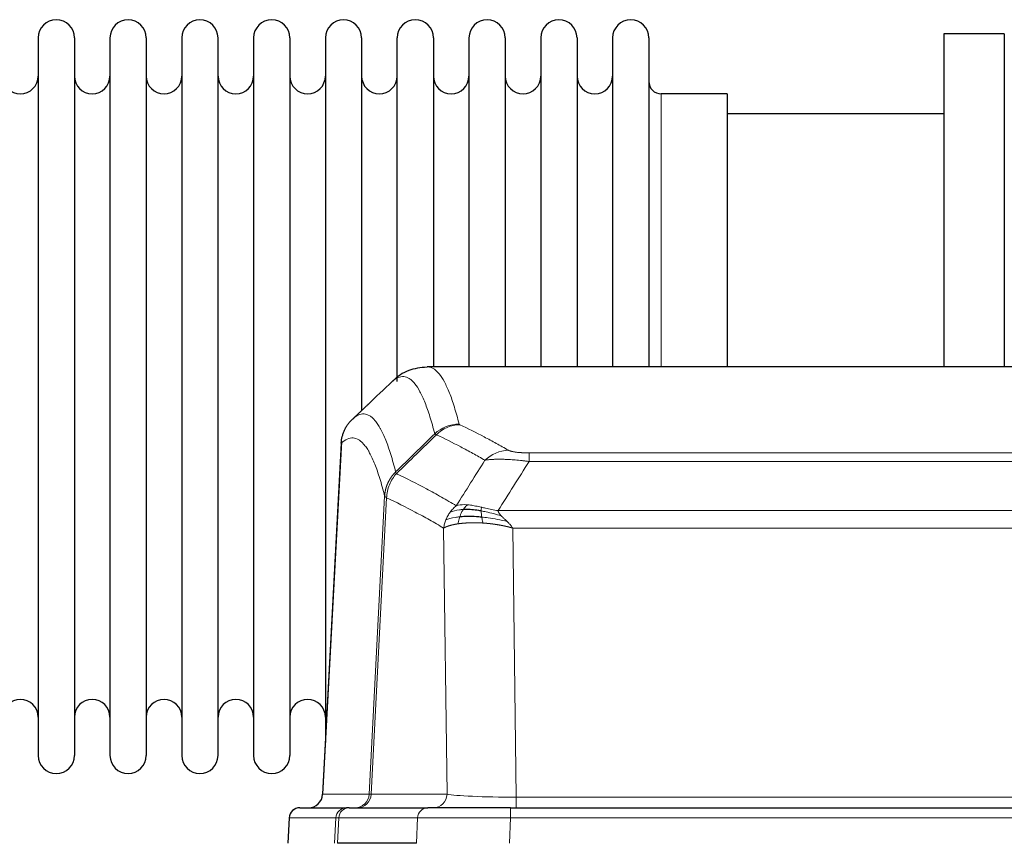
# Model space of a CAD drawing. Header units: inches. Extents: x 0 to 20790, y -12 to 14700.
# Tile 70 of 184: x 1871 to 2148, y 12133 to 12364. Entities that reach past the tile are written whole.
import ezdxf

# ---------------------------------------------------------------- set-up
doc = ezdxf.new("R2010")
doc.units = ezdxf.units.IN
doc.layers.add('1', color=7, linetype='Continuous', true_color=0xffffff)

msp = doc.modelspace()

# ---------------------------------------------------------------- linework, layer by layer
at = {"layer": '1', "color": 2, "linetype": 'Continuous', "lineweight": 25}
for p, q in [((2148.169, 12360.324), (2131.169, 12360.324)), ((2131.169, 12360.324), (2131.169, 12266.726)), ((2148.169, 12360.324), (2148.169, 12266.726)), ((1876.369, 12359.224), (1876.369, 12157.424)), ((1886.569, 12359.224), (1886.569, 12157.424)), ((1896.569, 12359.224), (1896.569, 12157.424)), ((1906.769, 12359.224), (1906.769, 12157.424)), ((1916.769, 12359.224), (1916.769, 12157.424)), ((1926.969, 12157.424), (1926.969, 12359.224)), ((1936.969, 12359.224), (1936.969, 12157.424)), ((1947.169, 12359.224), (1947.169, 12157.424)), ((1957.169, 12359.224), (1957.169, 12258.324)), ((1967.369, 12359.224), (1967.369, 12258.324)), ((1977.369, 12262.543), (1977.369, 12359.224)), ((1987.569, 12359.224), (1987.569, 12266.725)), ((1997.569, 12359.224), (1997.569, 12266.725)), ((2007.769, 12359.224), (2007.769, 12266.725)), ((2017.769, 12359.224), (2017.769, 12266.725)), ((2027.969, 12359.224), (2027.969, 12266.725)), ((2037.969, 12359.224), (2037.969, 12266.725)), ((2048.169, 12359.224), (2048.169, 12266.725)), ((2070.169, 12343.474), (2051.669, 12343.474)), ((2070.169, 12343.474), (2070.169, 12266.72)), ((2131.169, 12337.824), (2070.164, 12337.824)), ((2248.523, 12266.719), (1985.815, 12266.719)), ((1957.169, 12258.324), (1957.169, 12161.103)), ((1967.369, 12258.324), (1967.369, 12254.343)), ((1961.667, 12245.699), (1956.393, 12146.507)), ((1950.022, 12142.719), (1963.133, 12142.719)), ((1963.83, 12142.719), (1963.133, 12142.719)), ((1963.83, 12142.719), (1986.004, 12142.719)), ((2009.259, 12142.719), (1986.004, 12142.719)), ((2009.259, 12142.719), (2225.079, 12142.719)), ((1947.011, 12139.878), (1946.631, 12132.719)), ((1982.804, 12132.719), (1960.55, 12132.719))]:
    msp.add_line(p, q, dxfattribs=at)
at = {"layer": '1', "color": 110, "linetype": 'Continuous', "lineweight": 13}
for p, q in [((2051.669, 12343.474), (2051.669, 12266.72)), ((1961.653, 12245.205), (1956.406, 12146.51)), ((2014.498, 12242.512), (2219.84, 12242.512)), ((2014.498, 12240.096), (2014.498, 12242.512)), ((2219.84, 12240.096), (2014.498, 12240.096)), ((1969.472, 12146.51), (1973.848, 12230.378)), ((1974.405, 12229.902), (1970.053, 12146.51)), ((2005.766, 12226.266), (2228.572, 12226.266)), ((1991.405, 12146.51), (1990.447, 12221.357)), ((2224.459, 12221.367), (2009.879, 12221.367)), ((2009.879, 12221.367), (2010.848, 12145.684)), ((1956.406, 12146.51), (1969.472, 12146.51)), ((1970.053, 12146.51), (1991.405, 12146.51)), ((2010.848, 12145.684), (2223.491, 12145.684)), ((2010.848, 12142.719), (2010.848, 12145.684)), ((2009.259, 12139.876), (2009.259, 12142.719)), ((1947.028, 12139.876), (1946.647, 12132.719)), ((1960.139, 12139.876), (1947.028, 12139.876)), ((1959.765, 12132.719), (1960.139, 12139.876)), ((1960.923, 12139.876), (1960.55, 12132.719)), ((1983.097, 12139.876), (1960.923, 12139.876)), ((1982.804, 12132.719), (1983.097, 12139.876)), ((2009.259, 12139.876), (2008.966, 12132.719)), ((2225.079, 12139.876), (2009.259, 12139.876))]:
    msp.add_line(p, q, dxfattribs=at)
at = {"layer": '1', "color": 2, "linetype": 'Continuous', "lineweight": 25}
for centre, radius, start, end in [((1881.469, 12359.224), 5.1, 0, 180), ((1901.669, 12359.224), 5.1, 0, 180), ((1921.869, 12359.224), 5.1, 0, 180), ((1942.069, 12359.224), 5.1, 0, 180), ((1962.269, 12359.224), 5.1, 0, 180), ((1982.469, 12359.224), 5.1, 0, 180), ((2002.669, 12359.224), 5.1, 0, 180), ((2022.869, 12359.224), 5.1, 0, 180), ((2043.069, 12359.224), 5.1, 0, 180), ((1871.369, 12348.474), 5, 180, 0), ((1891.569, 12348.474), 5, 180, 0), ((1911.769, 12348.474), 5, 180, 0), ((1931.969, 12348.474), 5, 180, 0), ((1952.169, 12348.474), 5, 180, 0), ((1972.369, 12348.474), 5, 180, 0), ((1992.569, 12348.474), 5, 180, 0), ((2012.769, 12348.474), 5, 180, 0), ((2032.969, 12348.474), 5, 180, 0), ((2051.669, 12346.974), 3.5, 180, 270), ((1871.369, 12168.174), 5, 0, 180), ((1891.569, 12168.174), 5, 0, 180), ((1911.769, 12168.174), 5, 0, 180), ((1931.969, 12168.174), 5, 0, 180), ((1952.169, 12168.174), 5, 0, 180), ((1881.469, 12157.424), 5.1, 180, 0), ((1901.669, 12157.424), 5.1, 180, 0), ((1921.869, 12157.424), 5.1, 180, 0), ((1942.069, 12157.424), 5.1, 180, 0), ((1950.007, 12139.719), 3, 90, 176.75083)]:
    msp.add_arc(centre, radius, start, end, dxfattribs=at)
at = {"layer": '1', "color": 110, "linetype": 'Continuous', "lineweight": 13}
for centre, major_axis, ratio, start_param, end_param in [((1994.802, 12240.663), (-9.695, -2.45), 0.9931439, 4.4664808, 5.2238901), ((1994.99, 12240.502), (-4.281, -9.037), 0.9659395, 3.5975691, 4.3432065), ((2008.651, 12233.356), (-4.97, -8.677), 0.9635717, 3.6779385, 4.4208965), ((1965.48, 12146.719), (0, 4), 0.9993908, 3.1415927, 4.6600291), ((1966.177, 12146.719), (0, 4), 0.9702957, 3.1415927, 4.6600291), ((1989.498, 12146.719), (20.038, 0.208), 0.001459, 3.1763609, 3.3855124), ((1987.529, 12146.719), (0, 4), 0.9702957, 3.1415927, 4.6600291), ((2010.768, 12146.719), (-20.002, 0.052), 0.0517476, 0.2535919, 1.5749043), ((1950.022, 12139.719), (0, 3), 0.9993908, 0, 1.5184364), ((1963.133, 12139.719), (0, 3), 0.9993908, 0, 1.5184364), ((1963.83, 12139.719), (0, 3), 0.9702957, 0, 1.5184364), ((1986.004, 12139.719), (0, 3), 0.9702957, 0, 1.5184364), ((1987.151, 12139.719), (-27.029, 0.156), 0.000812, 6.0391366, 6.248288), ((2009.31, 12139.719), (-27.018, 0.123), 0.0058026, 4.7143189, 6.0386286)]:
    msp.add_ellipse(centre, major_axis=major_axis, ratio=ratio, start_param=start_param, end_param=end_param, dxfattribs=at)
at = {"layer": '1', "color": 2, "linetype": 'Continuous', "lineweight": 25}
msp.add_ellipse((1952.413, 12146.719), major_axis=(0, 4), ratio=0.9993908, start_param=3.1415927, end_param=4.6600291, dxfattribs=at)
for points, knots in [([(1985.798, 12266.604), (1983.848, 12266.509), (1980.286, 12265.938), (1977.238, 12263.851), (1976.266, 12262.819), (1976.164, 12262.703)], [0, 0, 0, 0, 0.4445355, 0.938314, 1, 1, 1, 1]), ([(1961.653, 12245.205), (1961.683, 12245.837), (1961.773, 12246.464), (1961.996, 12247.383), (1962.085, 12247.685), (1962.291, 12248.28), (1962.408, 12248.572), (1962.669, 12249.143), (1962.813, 12249.422), (1963.128, 12249.965), (1963.298, 12250.229), (1963.662, 12250.738), (1963.856, 12250.984), (1964.266, 12251.455), (1964.482, 12251.681), (1964.709, 12251.896)], [0, 0, 0, 0, 0.25, 0.25, 0.375, 0.375, 0.5, 0.5, 0.625, 0.625, 0.75, 0.75, 0.875, 0.875, 1, 1, 1, 1]), ([(2001.167, 12224.434), (2000.878, 12224.461), (2000.592, 12224.485), (1999.458, 12224.567), (1998.634, 12224.602), (1997.07, 12224.621), (1996.328, 12224.605), (1995.41, 12224.553), (1995.187, 12224.537), (1994.969, 12224.519)], [0, 0, 0, 0, 0.125, 0.125, 0.5, 0.5, 0.875, 0.875, 1, 1, 1, 1]), ([(2000.998, 12226.176), (2000.769, 12226.215), (2000.542, 12226.252), (1999.641, 12226.387), (1998.981, 12226.465), (1997.712, 12226.569), (1997.102, 12226.594), (1996.33, 12226.592), (1996.141, 12226.589), (1995.955, 12226.582)], [0, 0, 0, 0, 0.125, 0.125, 0.5, 0.5, 0.875, 0.875, 1, 1, 1, 1])]:
    msp.add_open_spline(points, degree=3, knots=knots, dxfattribs=at)
at = {"layer": '1', "color": 110, "linetype": 'Continuous', "lineweight": 13}
for points, knots in [([(1985.822, 12266.719), (1985.916, 12266.719), (1986.539, 12266.69), (1987.152, 12266.466), (1987.922, 12265.969), (1988.305, 12265.667), (1988.683, 12265.286), (1988.935, 12265.015), (1989.06, 12264.87), (1989.683, 12264.103), (1990.175, 12263.349), (1990.9, 12262.005), (1991.14, 12261.522), (1991.616, 12260.486), (1991.852, 12259.933), (1992.554, 12258.168), (1993.474, 12255.533), (1994.365, 12252.337), (1994.802, 12250.598)], [0, 0, 0, 0, 0.0285171, 0.1904309, 0.1904309, 0.2713878, 0.3118663, 0.3118663, 0.3523447, 0.3523447, 0.5142585, 0.5142585, 0.5952154, 0.5952154, 0.6761724, 0.6761724, 0.8380862, 1, 1, 1, 1]), ([(1987.935, 12247.86), (1987.496, 12249.597), (1986.605, 12252.791), (1985.683, 12255.423), (1984.98, 12257.187), (1984.744, 12257.74), (1984.267, 12258.775), (1984.027, 12259.258), (1983.301, 12260.6), (1982.809, 12261.355), (1982.185, 12262.122), (1982.059, 12262.266), (1981.808, 12262.538), (1981.429, 12262.919), (1981.046, 12263.22), (1980.274, 12263.718), (1979.23, 12264.1), (1977.621, 12263.829), (1976.519, 12263.085), (1975.96, 12262.572)], [0, 0, 0, 0, 0.125, 0.25, 0.25, 0.3125, 0.3125, 0.375, 0.375, 0.5, 0.5, 0.53125, 0.53125, 0.5625, 0.625, 0.625, 0.75, 0.875, 1, 1, 1, 1]), ([(1964.709, 12251.896), (1965.28, 12252.45), (1966.408, 12253.264), (1968.053, 12253.609), (1969.119, 12253.255), (1969.908, 12252.77), (1970.299, 12252.473), (1970.75, 12252.031), (1970.943, 12251.821), (1971.071, 12251.676), (1971.135, 12251.602), (1971.454, 12251.217), (1971.833, 12250.701), (1972.271, 12250.003), (1972.458, 12249.683), (1972.582, 12249.466), (1972.644, 12249.355), (1973.2, 12248.334), (1974.173, 12246.229), (1975.583, 12242.197), (1976.492, 12238.926), (1976.938, 12237.144)], [0, 0, 0, 0, 0.125, 0.25, 0.375, 0.375, 0.4375, 0.46875, 0.484375, 0.484375, 0.5, 0.5, 0.5625, 0.59375, 0.609375, 0.609375, 0.625, 0.625, 0.75, 0.875, 1, 1, 1, 1]), ([(1994.99, 12250.437), (1994.934, 12250.463), (1994.89, 12250.49), (1994.828, 12250.544), (1994.809, 12250.571), (1994.802, 12250.598)], [0, 0, 0, 0, 0.5, 0.5, 1, 1, 1, 1]), ([(1994.99, 12250.437), (1997.275, 12249.349), (1999.556, 12248.208), (2002.972, 12246.414), (2004.109, 12245.803), (2006.382, 12244.553), (2007.517, 12243.914), (2008.651, 12243.262)], [0, 0, 0, 0, 0.5, 0.5, 0.75, 0.75, 1, 1, 1, 1]), ([(1973.848, 12230.378), (1973.404, 12232.158), (1972.498, 12235.426), (1971.091, 12239.458), (1970.121, 12241.566), (1969.566, 12242.588), (1969.505, 12242.7), (1969.381, 12242.918), (1969.195, 12243.238), (1968.758, 12243.938), (1968.38, 12244.457), (1968.062, 12244.843), (1967.998, 12244.918), (1967.87, 12245.064), (1967.678, 12245.275), (1967.228, 12245.721), (1966.838, 12246.021), (1966.052, 12246.512), (1964.988, 12246.876), (1963.348, 12246.55), (1962.223, 12245.751), (1961.653, 12245.205)], [0, 0, 0, 0, 0.125, 0.25, 0.375, 0.375, 0.390625, 0.390625, 0.40625, 0.4375, 0.5, 0.5, 0.515625, 0.515625, 0.53125, 0.5625, 0.625, 0.625, 0.75, 0.875, 1, 1, 1, 1]), ([(2002.071, 12240.437), (2000.936, 12241.09), (1999.799, 12241.729), (1997.524, 12242.98), (1996.385, 12243.592), (1992.966, 12245.388), (1990.682, 12246.531), (1988.393, 12247.62)], [0, 0, 0, 0, 0.25, 0.25, 0.5, 0.5, 1, 1, 1, 1]), ([(2014.498, 12242.512), (2014.315, 12242.512), (2014.133, 12242.513), (2013.769, 12242.518), (2013.589, 12242.521), (2013.234, 12242.53), (2013.058, 12242.536), (2012.712, 12242.55), (2012.541, 12242.558), (2012.33, 12242.57), (2012.288, 12242.573), (2012.204, 12242.578), (2012.08, 12242.586), (2011.958, 12242.594), (2011.719, 12242.612), (2011.412, 12242.638), (2011.124, 12242.668), (2010.951, 12242.689), (2010.917, 12242.693), (2010.849, 12242.701), (2010.815, 12242.705), (2010.715, 12242.718), (2010.65, 12242.727), (2010.461, 12242.754), (2010.341, 12242.773), (2010.115, 12242.812), (2010.008, 12242.831), (2009.805, 12242.873), (2009.709, 12242.894), (2009.596, 12242.921), (2009.574, 12242.926), (2009.53, 12242.937), (2009.509, 12242.943), (2009.445, 12242.959), (2009.404, 12242.97), (2009.285, 12243.004), (2009.212, 12243.027), (2009.075, 12243.073), (2009.011, 12243.096), (2008.835, 12243.166), (2008.735, 12243.214), (2008.651, 12243.262)], [0, 0, 0, 0, 0.0625, 0.0625, 0.125, 0.125, 0.1875, 0.1875, 0.25, 0.25, 0.265625, 0.265625, 0.28125, 0.3125, 0.3125, 0.375, 0.4375, 0.4375, 0.453125, 0.453125, 0.46875, 0.46875, 0.5, 0.5, 0.5625, 0.5625, 0.625, 0.625, 0.6875, 0.6875, 0.703125, 0.703125, 0.71875, 0.71875, 0.75, 0.75, 0.8125, 0.8125, 0.875, 0.875, 1, 1, 1, 1]), ([(2014.498, 12240.096), (2014.163, 12240.139), (2013.83, 12240.18), (2013.167, 12240.258), (2012.839, 12240.295), (2011.863, 12240.399), (2011.225, 12240.459), (2010.522, 12240.518), (2010.444, 12240.524), (2010.289, 12240.536), (2010.212, 12240.542), (2009.98, 12240.56), (2009.827, 12240.571), (2009.373, 12240.603), (2008.778, 12240.64), (2008.205, 12240.668), (2007.784, 12240.686), (2007.575, 12240.693), (2007.37, 12240.7), (2007.233, 12240.704), (2007.166, 12240.706), (2006.56, 12240.721), (2006.052, 12240.725), (2005.333, 12240.716), (2005.1, 12240.711), (2004.762, 12240.701), (2004.651, 12240.696), (2004.432, 12240.687), (2004.325, 12240.681), (2003.798, 12240.652), (2003.41, 12240.62), (2002.695, 12240.54), (2002.368, 12240.492), (2002.071, 12240.437)], [0, 0, 0, 0, 0.0625, 0.0625, 0.125, 0.125, 0.25, 0.25, 0.265625, 0.265625, 0.28125, 0.28125, 0.3125, 0.3125, 0.375, 0.4375, 0.4375, 0.46875, 0.484375, 0.484375, 0.5, 0.5, 0.625, 0.625, 0.6875, 0.6875, 0.71875, 0.71875, 0.75, 0.75, 0.875, 0.875, 1, 1, 1, 1]), ([(1973.848, 12230.378), (1973.849, 12230.395), (1973.851, 12230.429), (1973.854, 12230.48), (1973.858, 12230.531), (1973.861, 12230.581), (1973.865, 12230.632), (1973.869, 12230.683), (1973.873, 12230.733), (1973.878, 12230.784), (1973.883, 12230.834), (1973.888, 12230.885), (1973.893, 12230.935), (1973.899, 12230.986), (1973.905, 12231.036), (1973.911, 12231.087), (1973.917, 12231.137), (1973.924, 12231.188), (1973.931, 12231.238), (1973.938, 12231.288), (1973.945, 12231.338), (1973.953, 12231.389), (1973.961, 12231.439), (1973.969, 12231.489), (1973.977, 12231.539), (1973.986, 12231.589), (1973.995, 12231.639), (1974.004, 12231.689), (1974.013, 12231.739), (1974.023, 12231.789), (1974.033, 12231.839), (1974.043, 12231.888), (1974.053, 12231.938), (1974.064, 12231.988), (1974.075, 12232.037), (1974.086, 12232.087), (1974.097, 12232.136), (1974.109, 12232.186), (1974.121, 12232.235), (1974.133, 12232.285), (1974.145, 12232.334), (1974.158, 12232.383), (1974.17, 12232.432), (1974.184, 12232.481), (1974.197, 12232.53), (1974.211, 12232.579), (1974.224, 12232.628), (1974.238, 12232.677), (1974.253, 12232.726), (1974.267, 12232.774), (1974.282, 12232.823), (1974.297, 12232.871), (1974.313, 12232.92), (1974.328, 12232.968), (1974.344, 12233.016), (1974.36, 12233.064), (1974.376, 12233.113), (1974.393, 12233.161), (1974.409, 12233.209), (1974.426, 12233.256), (1974.444, 12233.304), (1974.461, 12233.352), (1974.479, 12233.399), (1974.497, 12233.447), (1974.515, 12233.494), (1974.533, 12233.542), (1974.552, 12233.589), (1974.571, 12233.636), (1974.59, 12233.683), (1974.609, 12233.73), (1974.629, 12233.777), (1974.649, 12233.824), (1974.669, 12233.87), (1974.689, 12233.917), (1974.71, 12233.963), (1974.731, 12234.009), (1974.758, 12234.069), (1974.792, 12234.142), (1974.832, 12234.228), (1974.874, 12234.314), (1974.916, 12234.399), (1974.96, 12234.484), (1975.004, 12234.568), (1975.049, 12234.652), (1975.094, 12234.736), (1975.14, 12234.819), (1975.188, 12234.902), (1975.235, 12234.984), (1975.284, 12235.066), (1975.334, 12235.147), (1975.384, 12235.228), (1975.435, 12235.308), (1975.486, 12235.388), (1975.539, 12235.468), (1975.592, 12235.547), (1975.646, 12235.625), (1975.701, 12235.703), (1975.756, 12235.78), (1975.812, 12235.857), (1975.869, 12235.934), (1975.926, 12236.01), (1975.984, 12236.085), (1976.043, 12236.16), (1976.103, 12236.234), (1976.163, 12236.307), (1976.224, 12236.38), (1976.286, 12236.453), (1976.348, 12236.525), (1976.411, 12236.596), (1976.475, 12236.667), (1976.539, 12236.737), (1976.604, 12236.806), (1976.669, 12236.875), (1976.735, 12236.944), (1976.802, 12237.011), (1976.87, 12237.078), (1976.915, 12237.122), (1976.938, 12237.144)], [0, 0, 0, 0, 0.0066687, 0.0133374, 0.0200061, 0.0266746, 0.0333432, 0.0400116, 0.0466801, 0.0533484, 0.0600168, 0.066685, 0.0733532, 0.0800214, 0.0866895, 0.0933575, 0.1000255, 0.1066935, 0.1133614, 0.1200292, 0.126697, 0.1333647, 0.1400324, 0.1467001, 0.1533676, 0.1600352, 0.1667026, 0.1733701, 0.1800374, 0.1867047, 0.193372, 0.2000392, 0.2067064, 0.2133735, 0.2200405, 0.2267075, 0.2333745, 0.2400414, 0.2467082, 0.253375, 0.2600418, 0.2667085, 0.2733751, 0.2800417, 0.2867082, 0.2933747, 0.3000412, 0.3067075, 0.3133739, 0.3200401, 0.3267064, 0.3333725, 0.3400387, 0.3467047, 0.3533708, 0.3600367, 0.3667026, 0.3733685, 0.3800343, 0.3867001, 0.3933658, 0.4000315, 0.4066971, 0.4133626, 0.4200281, 0.4266936, 0.433359, 0.4400243, 0.4466896, 0.4533549, 0.4600201, 0.4666852, 0.4733503, 0.4800154, 0.4866804, 0.4933453, 0.5000102, 0.5125098, 0.5250093, 0.5375088, 0.5500082, 0.5625077, 0.5750071, 0.5875066, 0.600006, 0.6125054, 0.6250049, 0.6375043, 0.6500037, 0.6625032, 0.6750026, 0.6875021, 0.7000016, 0.7125011, 0.7250006, 0.7375001, 0.7499997, 0.7624993, 0.7749989, 0.7874985, 0.7999982, 0.812498, 0.8249977, 0.8374975, 0.8499974, 0.8624973, 0.8749972, 0.8874972, 0.8999973, 0.9124974, 0.9249976, 0.9374978, 0.9499981, 0.9624985, 0.9749989, 0.9874994, 1, 1, 1, 1]), ([(1974.405, 12229.902), (1974.426, 12230.533), (1974.504, 12231.161), (1974.767, 12232.389), (1974.953, 12232.99), (1975.425, 12234.142), (1975.71, 12234.694), (1976.368, 12235.732), (1976.741, 12236.217), (1977.15, 12236.661)], [0, 0, 0, 0, 0.25, 0.25, 0.5, 0.5, 0.75, 0.75, 1, 1, 1, 1]), ([(1977.15, 12236.661), (1977.075, 12236.75), (1977.032, 12236.847), (1976.974, 12237.02), (1976.959, 12237.096), (1976.938, 12237.144)], [0, 0, 0, 0, 0.5, 0.5, 1, 1, 1, 1]), ([(1977.15, 12236.661), (1979.972, 12235.323), (1982.788, 12233.902), (1987.001, 12231.647), (1988.404, 12230.875), (1991.206, 12229.29), (1992.606, 12228.476), (1994.004, 12227.643)], [0, 0, 0, 0, 0.5, 0.5, 0.75, 0.75, 1, 1, 1, 1]), ([(1974.405, 12229.902), (1974.4, 12229.905), (1974.39, 12229.912), (1974.374, 12229.921), (1974.359, 12229.931), (1974.344, 12229.941), (1974.329, 12229.95), (1974.313, 12229.96), (1974.298, 12229.97), (1974.282, 12229.98), (1974.267, 12229.99), (1974.252, 12230), (1974.236, 12230.01), (1974.221, 12230.02), (1974.206, 12230.03), (1974.191, 12230.04), (1974.175, 12230.05), (1974.16, 12230.06), (1974.146, 12230.07), (1974.131, 12230.08), (1974.116, 12230.09), (1974.102, 12230.1), (1974.087, 12230.111), (1974.073, 12230.121), (1974.06, 12230.131), (1974.046, 12230.141), (1974.033, 12230.152), (1974.012, 12230.168), (1973.986, 12230.189), (1973.958, 12230.215), (1973.934, 12230.24), (1973.915, 12230.262), (1973.899, 12230.282), (1973.886, 12230.3), (1973.876, 12230.316), (1973.868, 12230.33), (1973.862, 12230.343), (1973.857, 12230.353), (1973.854, 12230.362), (1973.852, 12230.368), (1973.85, 12230.373), (1973.849, 12230.377), (1973.849, 12230.378), (1973.848, 12230.378)], [0, 0, 0, 0, 0.0155037, 0.0313049, 0.0474035, 0.0637997, 0.0804935, 0.097485, 0.1147743, 0.1323613, 0.1502462, 0.1684289, 0.1869096, 0.2056883, 0.224765, 0.2441397, 0.2638126, 0.2837835, 0.3040527, 0.32462, 0.3454856, 0.3666494, 0.3881116, 0.409872, 0.4319308, 0.454288, 0.4769435, 0.4998975, 0.5635611, 0.6228928, 0.6778927, 0.7285606, 0.7748966, 0.8169007, 0.8545729, 0.8879131, 0.9169214, 0.9415977, 0.9619421, 0.9779545, 0.989635, 0.9969835, 1, 1, 1, 1]), ([(1990.447, 12221.357), (1989.116, 12222.143), (1987.784, 12222.911), (1985.116, 12224.41), (1983.781, 12225.141), (1979.77, 12227.277), (1977.09, 12228.627), (1974.405, 12229.902)], [0, 0, 0, 0, 0.25, 0.25, 0.5, 0.5, 1, 1, 1, 1]), ([(1992.297, 12225.836), (1992.543, 12226.166), (1992.809, 12226.484), (1993.379, 12227.088), (1993.683, 12227.374), (1994.004, 12227.643)], [0, 0, 0, 0, 0.5, 0.5, 1, 1, 1, 1]), ([(1997.179, 12227.904), (1996.88, 12227.93), (1996.59, 12227.946), (1995.463, 12227.961), (1994.697, 12227.868), (1994.004, 12227.643)], [0, 0, 0, 0, 0.25, 0.25, 1, 1, 1, 1]), ([(1995.955, 12226.582), (1996.054, 12226.732), (1996.155, 12226.873), (1996.412, 12227.202), (1996.569, 12227.376), (1996.88, 12227.676), (1997.033, 12227.803), (1997.179, 12227.904)], [0, 0, 0, 0, 0.25, 0.25, 0.625, 0.625, 1, 1, 1, 1]), ([(2001.149, 12227.209), (2000.968, 12227.249), (2000.79, 12227.288), (2000.083, 12227.442), (1999.568, 12227.549), (1998.574, 12227.73), (1998.095, 12227.805), (1997.48, 12227.876), (1997.329, 12227.891), (1997.179, 12227.904)], [0, 0, 0, 0, 0.125, 0.125, 0.5, 0.5, 0.875, 0.875, 1, 1, 1, 1]), ([(2000.998, 12226.176), (2000.997, 12226.3), (2000.998, 12226.416), (2001.012, 12226.681), (2001.028, 12226.818), (2001.076, 12227.048), (2001.108, 12227.14), (2001.149, 12227.209)], [0, 0, 0, 0, 0.25, 0.25, 0.625, 0.625, 1, 1, 1, 1]), ([(2005.766, 12226.266), (2004.546, 12226.454), (2003.37, 12226.711), (2001.876, 12227.045), (2001.509, 12227.128), (2001.149, 12227.209)], [0, 0, 0, 0, 0.75, 0.75, 1, 1, 1, 1]), ([(1991.086, 12223.696), (1991.243, 12224.071), (1991.423, 12224.439), (1991.827, 12225.155), (1992.051, 12225.502), (1992.297, 12225.836)], [0, 0, 0, 0, 0.5, 0.5, 1, 1, 1, 1]), ([(1994.969, 12224.519), (1994.534, 12224.483), (1994.124, 12224.438), (1992.594, 12224.221), (1991.699, 12223.981), (1991.086, 12223.696)], [0, 0, 0, 0, 0.25, 0.25, 1, 1, 1, 1]), ([(1995.955, 12226.582), (1995.583, 12226.569), (1995.227, 12226.543), (1993.866, 12226.392), (1992.995, 12226.167), (1992.297, 12225.836)], [0, 0, 0, 0, 0.25, 0.25, 1, 1, 1, 1]), ([(1994.479, 12222.558), (1994.515, 12222.758), (1994.557, 12222.982), (1994.663, 12223.461), (1994.725, 12223.717), (1994.851, 12224.158), (1994.907, 12224.338), (1994.969, 12224.519)], [0, 0, 0, 0, 0.375, 0.375, 0.75, 0.75, 1, 1, 1, 1]), ([(1994.969, 12224.519), (1995, 12224.61), (1995.032, 12224.701), (1995.167, 12225.065), (1995.28, 12225.337), (1995.529, 12225.862), (1995.665, 12226.115), (1995.857, 12226.43), (1995.906, 12226.507), (1995.955, 12226.582)], [0, 0, 0, 0, 0.125, 0.125, 0.5, 0.5, 0.875, 0.875, 1, 1, 1, 1]), ([(2006.637, 12224.822), (2005.227, 12225.244), (2003.79, 12225.62), (2001.92, 12226.01), (2001.456, 12226.098), (2000.998, 12226.176)], [0, 0, 0, 0, 0.75, 0.75, 1, 1, 1, 1]), ([(2001.167, 12224.434), (2001.155, 12224.511), (2001.143, 12224.589), (2001.099, 12224.899), (2001.07, 12225.131), (2001.026, 12225.575), (2001.011, 12225.788), (2001.001, 12226.05), (2000.999, 12226.114), (2000.998, 12226.176)], [0, 0, 0, 0, 0.125, 0.125, 0.5, 0.5, 0.875, 0.875, 1, 1, 1, 1]), ([(2001.482, 12222.783), (2001.448, 12222.946), (2001.409, 12223.132), (2001.327, 12223.534), (2001.284, 12223.751), (2001.217, 12224.126), (2001.191, 12224.279), (2001.167, 12224.434)], [0, 0, 0, 0, 0.375, 0.375, 0.75, 0.75, 1, 1, 1, 1]), ([(2008.308, 12223.203), (2006.536, 12223.655), (2004.707, 12224.002), (2002.333, 12224.315), (2001.745, 12224.38), (2001.167, 12224.434)], [0, 0, 0, 0, 0.75, 0.75, 1, 1, 1, 1]), ([(2006.637, 12224.822), (2006.519, 12224.949), (2006.409, 12225.075), (2006.16, 12225.384), (2006.035, 12225.566), (2005.849, 12225.922), (2005.788, 12226.096), (2005.766, 12226.266)], [0, 0, 0, 0, 0.25, 0.25, 0.625, 0.625, 1, 1, 1, 1]), ([(2008.308, 12223.203), (2008.235, 12223.275), (2008.161, 12223.346), (2007.864, 12223.628), (2007.643, 12223.834), (2007.215, 12224.238), (2007.01, 12224.436), (2006.758, 12224.694), (2006.696, 12224.758), (2006.637, 12224.822)], [0, 0, 0, 0, 0.125, 0.125, 0.5, 0.5, 0.875, 0.875, 1, 1, 1, 1]), ([(1990.447, 12221.357), (1990.504, 12221.753), (1990.587, 12222.149), (1990.8, 12222.931), (1990.931, 12223.317), (1991.086, 12223.696)], [0, 0, 0, 0, 0.5, 0.5, 1, 1, 1, 1]), ([(1994.479, 12222.558), (1994.467, 12222.556), (1994.444, 12222.553), (1994.409, 12222.548), (1994.374, 12222.542), (1994.338, 12222.537), (1994.302, 12222.531), (1994.265, 12222.525), (1994.228, 12222.52), (1994.191, 12222.513), (1994.153, 12222.507), (1994.115, 12222.501), (1994.077, 12222.495), (1994.038, 12222.488), (1993.999, 12222.481), (1993.959, 12222.475), (1993.92, 12222.468), (1993.879, 12222.46), (1993.839, 12222.453), (1993.798, 12222.446), (1993.757, 12222.438), (1993.716, 12222.431), (1993.674, 12222.423), (1993.632, 12222.415), (1993.59, 12222.407), (1993.548, 12222.398), (1993.505, 12222.39), (1993.462, 12222.381), (1993.419, 12222.373), (1993.376, 12222.364), (1993.332, 12222.355), (1993.288, 12222.346), (1993.244, 12222.336), (1993.2, 12222.327), (1993.155, 12222.317), (1993.111, 12222.307), (1993.066, 12222.298), (1993.021, 12222.287), (1992.976, 12222.277), (1992.93, 12222.267), (1992.885, 12222.256), (1992.839, 12222.245), (1992.794, 12222.234), (1992.748, 12222.223), (1992.702, 12222.212), (1992.656, 12222.201), (1992.61, 12222.189), (1992.564, 12222.177), (1992.518, 12222.165), (1992.472, 12222.153), (1992.426, 12222.141), (1992.379, 12222.128), (1992.333, 12222.116), (1992.287, 12222.103), (1992.241, 12222.09), (1992.195, 12222.077), (1992.148, 12222.063), (1992.102, 12222.05), (1992.056, 12222.036), (1992.01, 12222.022), (1991.964, 12222.008), (1991.918, 12221.994), (1991.873, 12221.98), (1991.827, 12221.965), (1991.782, 12221.95), (1991.736, 12221.935), (1991.691, 12221.92), (1991.646, 12221.905), (1991.602, 12221.889), (1991.557, 12221.873), (1991.513, 12221.858), (1991.468, 12221.841), (1991.424, 12221.825), (1991.381, 12221.809), (1991.337, 12221.792), (1991.294, 12221.775), (1991.251, 12221.758), (1991.209, 12221.741), (1991.167, 12221.724), (1991.125, 12221.706), (1991.083, 12221.688), (1991.042, 12221.67), (1991.001, 12221.652), (1990.961, 12221.634), (1990.921, 12221.615), (1990.882, 12221.596), (1990.843, 12221.577), (1990.804, 12221.558), (1990.766, 12221.539), (1990.728, 12221.52), (1990.691, 12221.5), (1990.655, 12221.48), (1990.619, 12221.46), (1990.583, 12221.44), (1990.548, 12221.419), (1990.514, 12221.399), (1990.48, 12221.378), (1990.458, 12221.364), (1990.447, 12221.357)], [0, 0, 0, 0, 0.0060657, 0.012223, 0.0184718, 0.0248123, 0.0312443, 0.0377679, 0.0443831, 0.0510899, 0.0578883, 0.0647782, 0.0717598, 0.0788329, 0.0859977, 0.093254, 0.1006019, 0.1080414, 0.1155725, 0.1231952, 0.1309095, 0.1387154, 0.1466129, 0.1546019, 0.1626826, 0.1708549, 0.1791188, 0.1874742, 0.1959213, 0.20446, 0.2130903, 0.2218121, 0.2306256, 0.2395307, 0.2485274, 0.2576156, 0.2667955, 0.276067, 0.2854301, 0.2948848, 0.3044311, 0.314069, 0.3237985, 0.3336196, 0.3435324, 0.3535367, 0.3636326, 0.3738202, 0.3840993, 0.3944701, 0.4049324, 0.4154864, 0.426132, 0.4368691, 0.4476979, 0.4586183, 0.4696303, 0.480734, 0.4919292, 0.503216, 0.5145945, 0.5260645, 0.5376262, 0.5492795, 0.5610244, 0.5728609, 0.584789, 0.5968087, 0.60892, 0.621123, 0.6334175, 0.6458037, 0.6582815, 0.6708509, 0.6835119, 0.6962645, 0.7091087, 0.7220445, 0.735072, 0.748191, 0.7614017, 0.774704, 0.7880979, 0.8015834, 0.8151605, 0.8288293, 0.8425896, 0.8564416, 0.8703852, 0.8844204, 0.8985472, 0.9127656, 0.9270756, 0.9414773, 0.9559705, 0.9705554, 0.9852319, 1, 1, 1, 1]), ([(2001.482, 12222.783), (2001.46, 12222.785), (2001.416, 12222.788), (2001.35, 12222.792), (2001.284, 12222.795), (2001.218, 12222.799), (2001.152, 12222.803), (2001.086, 12222.807), (2001.019, 12222.81), (2000.953, 12222.813), (2000.887, 12222.817), (2000.82, 12222.82), (2000.754, 12222.823), (2000.687, 12222.826), (2000.621, 12222.828), (2000.554, 12222.831), (2000.488, 12222.834), (2000.421, 12222.836), (2000.354, 12222.839), (2000.287, 12222.841), (2000.221, 12222.843), (2000.154, 12222.845), (2000.087, 12222.847), (2000.02, 12222.849), (1999.953, 12222.85), (1999.886, 12222.852), (1999.819, 12222.853), (1999.752, 12222.855), (1999.685, 12222.856), (1999.618, 12222.857), (1999.551, 12222.858), (1999.484, 12222.859), (1999.417, 12222.86), (1999.35, 12222.861), (1999.283, 12222.861), (1999.216, 12222.861), (1999.148, 12222.862), (1999.081, 12222.862), (1999.014, 12222.862), (1998.947, 12222.862), (1998.88, 12222.862), (1998.813, 12222.862), (1998.746, 12222.861), (1998.679, 12222.861), (1998.612, 12222.86), (1998.545, 12222.859), (1998.478, 12222.858), (1998.411, 12222.857), (1998.344, 12222.856), (1998.277, 12222.855), (1998.21, 12222.854), (1998.143, 12222.852), (1998.076, 12222.85), (1998.009, 12222.849), (1997.943, 12222.847), (1997.876, 12222.845), (1997.809, 12222.843), (1997.743, 12222.841), (1997.676, 12222.838), (1997.61, 12222.836), (1997.543, 12222.833), (1997.477, 12222.83), (1997.411, 12222.828), (1997.344, 12222.825), (1997.278, 12222.821), (1997.212, 12222.818), (1997.146, 12222.815), (1997.08, 12222.811), (1997.014, 12222.808), (1996.948, 12222.804), (1996.883, 12222.8), (1996.817, 12222.796), (1996.752, 12222.792), (1996.686, 12222.788), (1996.621, 12222.783), (1996.556, 12222.779), (1996.49, 12222.774), (1996.425, 12222.77), (1996.36, 12222.765), (1996.296, 12222.76), (1996.231, 12222.755), (1996.166, 12222.749), (1996.102, 12222.744), (1996.038, 12222.738), (1995.973, 12222.733), (1995.909, 12222.727), (1995.845, 12222.721), (1995.782, 12222.715), (1995.718, 12222.709), (1995.654, 12222.703), (1995.591, 12222.696), (1995.528, 12222.69), (1995.465, 12222.683), (1995.402, 12222.676), (1995.339, 12222.669), (1995.276, 12222.662), (1995.214, 12222.655), (1995.152, 12222.647), (1995.09, 12222.64), (1995.028, 12222.632), (1994.966, 12222.625), (1994.904, 12222.617), (1994.843, 12222.609), (1994.782, 12222.601), (1994.721, 12222.592), (1994.66, 12222.584), (1994.599, 12222.576), (1994.539, 12222.567), (1994.499, 12222.561), (1994.479, 12222.558)], [0, 0, 0, 0, 0.0082024, 0.0164263, 0.0246716, 0.0329384, 0.0412265, 0.0495362, 0.0578672, 0.0662198, 0.0745938, 0.0829892, 0.0914062, 0.0998446, 0.1083045, 0.1167859, 0.1252887, 0.1338131, 0.1423589, 0.1509263, 0.1595151, 0.1681255, 0.1767574, 0.1854108, 0.1940858, 0.2027822, 0.2115002, 0.2202398, 0.2290008, 0.2377835, 0.2465876, 0.2554134, 0.2642606, 0.2731295, 0.2820199, 0.2909319, 0.2998654, 0.3088206, 0.3177973, 0.3267956, 0.3358154, 0.3448569, 0.35392, 0.3630047, 0.3721109, 0.3812388, 0.3903883, 0.3995594, 0.4087522, 0.4179665, 0.4272025, 0.4364601, 0.4457393, 0.4550402, 0.4643627, 0.4737069, 0.4830727, 0.4924601, 0.5018692, 0.5113, 0.5207524, 0.5302265, 0.5397222, 0.5492397, 0.5587788, 0.5683395, 0.577922, 0.5875261, 0.5971519, 0.6067994, 0.6164686, 0.6261595, 0.6358721, 0.6456064, 0.6553624, 0.6651401, 0.6749395, 0.6847606, 0.6946034, 0.704468, 0.7143542, 0.7242622, 0.734192, 0.7441434, 0.7541166, 0.7641115, 0.7741282, 0.7841666, 0.7942268, 0.8043087, 0.8144123, 0.8245377, 0.8346848, 0.8448538, 0.8550444, 0.8652568, 0.875491, 0.885747, 0.8960247, 0.9063242, 0.9166455, 0.9269886, 0.9373534, 0.9477401, 0.9581485, 0.9685787, 0.9790306, 0.9895044, 1, 1, 1, 1]), ([(2009.879, 12221.367), (2009.857, 12221.373), (2009.813, 12221.386), (2009.746, 12221.404), (2009.68, 12221.423), (2009.613, 12221.441), (2009.547, 12221.459), (2009.48, 12221.477), (2009.413, 12221.495), (2009.346, 12221.513), (2009.278, 12221.531), (2009.211, 12221.549), (2009.144, 12221.566), (2009.076, 12221.584), (2009.009, 12221.601), (2008.941, 12221.619), (2008.873, 12221.636), (2008.805, 12221.653), (2008.737, 12221.67), (2008.669, 12221.687), (2008.601, 12221.703), (2008.533, 12221.72), (2008.464, 12221.736), (2008.396, 12221.753), (2008.327, 12221.769), (2008.259, 12221.785), (2008.19, 12221.801), (2008.121, 12221.817), (2008.052, 12221.833), (2007.983, 12221.849), (2007.914, 12221.865), (2007.845, 12221.88), (2007.776, 12221.895), (2007.706, 12221.911), (2007.637, 12221.926), (2007.568, 12221.941), (2007.498, 12221.956), (2007.428, 12221.971), (2007.359, 12221.986), (2007.289, 12222), (2007.219, 12222.015), (2007.149, 12222.029), (2007.079, 12222.043), (2007.009, 12222.057), (2006.939, 12222.071), (2006.868, 12222.085), (2006.798, 12222.099), (2006.728, 12222.113), (2006.657, 12222.126), (2006.586, 12222.14), (2006.516, 12222.153), (2006.445, 12222.166), (2006.374, 12222.18), (2006.304, 12222.193), (2006.233, 12222.205), (2006.162, 12222.218), (2006.091, 12222.231), (2006.02, 12222.243), (2005.949, 12222.256), (2005.878, 12222.268), (2005.806, 12222.28), (2005.735, 12222.292), (2005.664, 12222.304), (2005.592, 12222.316), (2005.521, 12222.328), (2005.45, 12222.339), (2005.378, 12222.351), (2005.306, 12222.362), (2005.235, 12222.373), (2005.163, 12222.384), (2005.091, 12222.395), (2005.02, 12222.406), (2004.948, 12222.417), (2004.876, 12222.427), (2004.804, 12222.438), (2004.732, 12222.448), (2004.66, 12222.458), (2004.588, 12222.469), (2004.516, 12222.479), (2004.444, 12222.488), (2004.372, 12222.498), (2004.3, 12222.508), (2004.228, 12222.517), (2004.156, 12222.527), (2004.084, 12222.536), (2004.012, 12222.545), (2003.939, 12222.554), (2003.867, 12222.563), (2003.795, 12222.571), (2003.723, 12222.58), (2003.65, 12222.589), (2003.578, 12222.597), (2003.506, 12222.605), (2003.434, 12222.613), (2003.361, 12222.621), (2003.289, 12222.629), (2003.216, 12222.637), (2003.144, 12222.644), (2003.072, 12222.652), (2002.999, 12222.659), (2002.927, 12222.666), (2002.855, 12222.673), (2002.782, 12222.68), (2002.71, 12222.687), (2002.638, 12222.694), (2002.565, 12222.701), (2002.493, 12222.707), (2002.421, 12222.713), (2002.348, 12222.719), (2002.276, 12222.726), (2002.204, 12222.731), (2002.131, 12222.737), (2002.059, 12222.743), (2001.987, 12222.748), (2001.915, 12222.754), (2001.842, 12222.759), (2001.77, 12222.764), (2001.698, 12222.769), (2001.626, 12222.774), (2001.554, 12222.779), (2001.506, 12222.782), (2001.482, 12222.783)], [0, 0, 0, 0, 0.007775, 0.0155603, 0.0233558, 0.0311618, 0.038978, 0.0468046, 0.0546416, 0.0624889, 0.0703466, 0.0782147, 0.0860931, 0.093982, 0.1018813, 0.109791, 0.1177112, 0.1256417, 0.1335828, 0.1415343, 0.1494962, 0.1574687, 0.1654516, 0.173445, 0.1814489, 0.1894634, 0.1974883, 0.2055238, 0.2135699, 0.2216264, 0.2296936, 0.2377713, 0.2458596, 0.2539585, 0.2620679, 0.270188, 0.2783187, 0.28646, 0.2946119, 0.3027745, 0.3109477, 0.3191316, 0.3273261, 0.3355314, 0.3437472, 0.3519738, 0.3602111, 0.3684591, 0.3767178, 0.3849872, 0.3932673, 0.4015582, 0.4098598, 0.4181722, 0.4264954, 0.4348293, 0.443174, 0.4515295, 0.4598958, 0.4682728, 0.4766607, 0.4850594, 0.493469, 0.5018893, 0.5103206, 0.5187626, 0.5272155, 0.5356793, 0.544154, 0.5526395, 0.561136, 0.5696433, 0.5781615, 0.5866906, 0.5952307, 0.6037817, 0.6123436, 0.6209165, 0.6295003, 0.638095, 0.6467007, 0.6553174, 0.6639451, 0.6725838, 0.6812334, 0.6898941, 0.6985657, 0.7072484, 0.7159421, 0.7246468, 0.7333625, 0.7420893, 0.7508272, 0.759576, 0.768336, 0.777107, 0.7858891, 0.7946823, 0.8034866, 0.812302, 0.8211284, 0.829966, 0.8388147, 0.8476746, 0.8565455, 0.8654276, 0.8743209, 0.8832252, 0.8921408, 0.9010675, 0.9100054, 0.9189544, 0.9279147, 0.9368861, 0.9458688, 0.9548626, 0.9638676, 0.9728839, 0.9819114, 0.9909501, 1, 1, 1, 1]), ([(2009.879, 12221.367), (2009.727, 12221.613), (2009.551, 12221.852), (2009.168, 12222.319), (2008.961, 12222.546), (2008.603, 12222.915), (2008.456, 12223.06), (2008.308, 12223.203)], [0, 0, 0, 0, 0.375, 0.375, 0.75, 0.75, 1, 1, 1, 1])]:
    msp.add_open_spline(points, degree=3, knots=knots, dxfattribs=at)
at = {"layer": '1', "color": 2, "linetype": 'Continuous', "lineweight": 25}
for points, degree in [([(1975.96, 12262.572), (1973.674, 12260.403), (1971.388, 12258.235), (1969.102, 12256.066)], 3), ([(1969.219, 12256.176), (1964.71, 12251.898)], 1)]:
    msp.add_open_spline(points, degree=degree, dxfattribs=at)
at = {"layer": '1', "color": 110, "linetype": 'Continuous', "lineweight": 13}
for points in [[(1976.938, 12237.144), (1980.603, 12240.716), (1984.268, 12244.288), (1987.935, 12247.86)], [(1988.393, 12247.62), (1984.645, 12243.967), (1980.897, 12240.314), (1977.15, 12236.661)], [(1988.393, 12247.62), (1988.281, 12247.671), (1988.092, 12247.763), (1987.975, 12247.831), (1987.935, 12247.86)], [(1994.004, 12227.643), (1996.678, 12231.912), (1999.367, 12236.176), (2002.071, 12240.437)], [(2014.498, 12240.096), (2011.57, 12235.491), (2008.659, 12230.88), (2005.766, 12226.266)]]:
    msp.add_open_spline(points, degree=3, dxfattribs=at)

doc.saveas('drawing.dxf')
